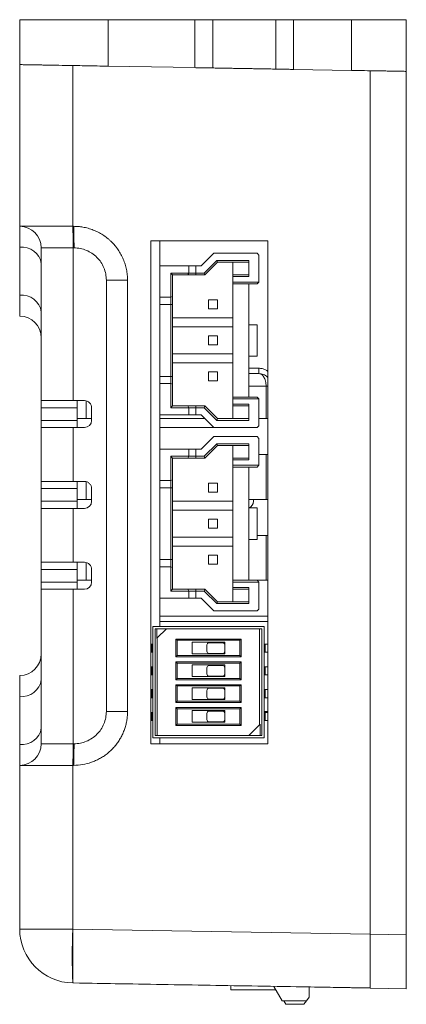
# Model space of a CAD drawing. Header units: millimetres. Extents: x 0 to 594, y 0 to 420.
# Tile 13 of 16: x 325 to 347, y 201 to 256. Entities that reach past the tile are written whole.
import ezdxf

# ---------------------------------------------------------------- set-up
doc = ezdxf.new("R2010")
doc.units = ezdxf.units.MM

msp = doc.modelspace()

# ---------------------------------------------------------------- linework, layer by layer
at = {"color": 7, "linetype": 'Continuous', "lineweight": 15}
for p, q in [((325.0758, 253.4414), (325.0758, 255.9414)), ((329.9885, 253.3557), (329.9885, 255.9414)), ((334.8083, 255.9414), (329.9885, 255.9414)), ((334.8083, 255.9414), (334.8083, 253.2715)), ((335.8258, 255.9414), (335.8258, 253.2538)), ((339.3258, 255.9414), (339.3258, 253.1927)), ((340.3083, 253.1755), (340.3083, 255.9414)), ((343.5234, 255.9414), (340.3083, 255.9414)), ((343.5234, 255.9414), (343.5234, 253.1194)), ((346.5758, 255.9414), (346.5758, 253.0661)), ((325.0758, 244.4414), (325.0758, 253.4414)), ((328.0234, 244.4414), (328.0234, 253.39)), ((329.9885, 253.3557), (334.8083, 253.2715)), ((340.3083, 253.1755), (343.5234, 253.1194)), ((344.5758, 205.0409), (344.5758, 253.101)), ((346.5758, 253.0661), (346.5758, 205.006)), ((346.5792, 252.9414), (346.5758, 252.9414)), ((346.5792, 252.9414), (346.5792, 246.9414)), ((346.5758, 246.9414), (346.5792, 246.9414)), ((325.0758, 244.4414), (328.0234, 244.4414)), ((325.0758, 243.2825), (325.0758, 244.4414)), ((328.0234, 244.4414), (328.0758, 244.4414)), ((338.8758, 243.6414), (332.3758, 243.6414)), ((332.3758, 243.6414), (332.3758, 215.6414)), ((332.8758, 243.6414), (332.8758, 242.2414)), ((338.8758, 215.6414), (338.8758, 243.6414)), ((325.0758, 240.6003), (325.0758, 243.2825)), ((328.0444, 243.2414), (326.2758, 243.2414)), ((326.2758, 234.7414), (326.2758, 243.2414)), ((328.0967, 243.2414), (328.0444, 243.2414)), ((328.0444, 234.7414), (328.0444, 243.2414)), ((335.1687, 242.2414), (335.8687, 242.9414)), ((335.8687, 242.9414), (338.2758, 242.9414)), ((338.2758, 242.9414), (338.3758, 242.8414)), ((338.3758, 242.8414), (338.3758, 241.3414)), ((332.8758, 242.2414), (332.8758, 240.4914)), ((334.4758, 242.2414), (332.8758, 242.2414)), ((334.4758, 241.8414), (334.4758, 242.2414)), ((334.8758, 242.2414), (334.4758, 242.2414)), ((334.8758, 241.8414), (334.8758, 242.2414)), ((335.1687, 242.2414), (334.8758, 242.2414)), ((336.0344, 242.5414), (335.3344, 241.8414)), ((335.3758, 241.7414), (336.0758, 242.4414)), ((337.8258, 242.5414), (336.0344, 242.5414)), ((336.0758, 242.4414), (336.0344, 242.5414)), ((336.0758, 242.4414), (337.8258, 242.4414)), ((336.9258, 242.4414), (336.9258, 241.7414)), ((337.8258, 241.6414), (337.8258, 242.5414)), ((333.4758, 241.8414), (334.4758, 241.8414)), ((333.4758, 240.4914), (333.4758, 241.8414)), ((333.5758, 241.7414), (333.4758, 241.8414)), ((333.5758, 241.7414), (334.4344, 241.7414)), ((333.5758, 240.5328), (333.5758, 241.7414)), ((334.4758, 241.8414), (334.4344, 241.7414)), ((334.4344, 241.7414), (334.8758, 241.7414)), ((334.8758, 241.8414), (334.4758, 241.8414)), ((334.8758, 241.7414), (334.8758, 241.8414)), ((335.3344, 241.8414), (334.8758, 241.8414)), ((334.8758, 241.7414), (335.3758, 241.7414)), ((335.3344, 241.8414), (335.3758, 241.7414)), ((337.8258, 241.7414), (336.9258, 241.7414)), ((336.9258, 241.7414), (336.9258, 241.6414)), ((329.8967, 217.4414), (329.8967, 241.4414)), ((331.0756, 217.4414), (331.0756, 241.4414)), ((336.9258, 241.3414), (336.9258, 241.6414)), ((336.9258, 241.6414), (337.8258, 241.6414)), ((338.3758, 241.3414), (336.9258, 241.3414)), ((336.9258, 241.3414), (336.9258, 241.2414)), ((336.9258, 241.2414), (338.2758, 241.2414)), ((336.9258, 241.2414), (336.9258, 234.9414)), ((337.8258, 241.2414), (337.8258, 234.9414)), ((338.3758, 241.3414), (338.2758, 241.2414)), ((325.0758, 239.4414), (325.0758, 240.6003)), ((332.8758, 240.4914), (333.4758, 240.4914)), ((332.8758, 240.4914), (332.8758, 240.0914)), ((332.8758, 240.0914), (333.4758, 240.0914)), ((332.8758, 236.0914), (332.8758, 240.0914)), ((333.4758, 240.4914), (333.5758, 240.5328)), ((333.4758, 240.4914), (333.4758, 240.0914)), ((333.4758, 240.0914), (333.5758, 240.0914)), ((333.4758, 240.0914), (333.4758, 236.0914)), ((333.5758, 240.0914), (333.5758, 240.5328)), ((333.5758, 236.0914), (333.5758, 240.0914)), ((336.0758, 240.3414), (335.5758, 240.3414)), ((335.5758, 240.3414), (335.5758, 239.8414)), ((336.0758, 240.3414), (336.0758, 239.8414)), ((335.5758, 239.8414), (336.0758, 239.8414)), ((333.5758, 239.3414), (336.9258, 239.3414)), ((338.2758, 238.9664), (337.8258, 238.9664)), ((338.2758, 237.2164), (338.2758, 238.9664)), ((336.9258, 238.8414), (333.5758, 238.8414)), ((335.5758, 238.3414), (336.0758, 238.3414)), ((335.5758, 238.3414), (335.5758, 237.8414)), ((335.5758, 237.8414), (336.0758, 237.8414)), ((336.0758, 237.8414), (336.0758, 238.3414)), ((333.5758, 237.3414), (336.9258, 237.3414)), ((336.9258, 236.8414), (333.5758, 236.8414)), ((337.8258, 237.2164), (338.2758, 237.2164)), ((336.0758, 236.3414), (335.5758, 236.3414)), ((335.5758, 236.3414), (335.5758, 235.8414)), ((336.0758, 236.3414), (336.0758, 235.8414)), ((338.3758, 236.2414), (337.8258, 236.2414)), ((332.8758, 235.6914), (332.8758, 236.0914)), ((333.4758, 236.0914), (332.8758, 236.0914)), ((332.8758, 235.6914), (332.8758, 233.9414)), ((333.4758, 235.6914), (332.8758, 235.6914)), ((333.4758, 236.0914), (333.4758, 235.6914)), ((333.5758, 236.0914), (333.4758, 236.0914)), ((333.4758, 234.3414), (333.4758, 235.6914)), ((333.4758, 235.6914), (333.5758, 235.65)), ((333.5758, 235.65), (333.5758, 236.0914)), ((333.5758, 234.4414), (333.5758, 235.65)), ((335.5758, 235.8414), (336.0758, 235.8414)), ((338.781, 235.5414), (338.781, 233.7414)), ((338.8758, 235.5414), (338.781, 235.5414)), ((326.2758, 234.7414), (328.0444, 234.7414)), ((328.6758, 234.7414), (328.0444, 234.7414)), ((328.2758, 233.7414), (328.2758, 234.7414)), ((328.7671, 233.7414), (328.7671, 234.7309)), ((336.9258, 234.9414), (336.9258, 234.8414)), ((338.2758, 234.9414), (336.9258, 234.9414)), ((336.9258, 234.5414), (336.9258, 234.8414)), ((336.9258, 234.8414), (338.3758, 234.8414)), ((338.3758, 234.8414), (338.2758, 234.9414)), ((338.3758, 234.8414), (338.3758, 233.3414)), ((328.2758, 234.3414), (326.2758, 234.3414)), ((326.2758, 234.3414), (326.2758, 233.6414)), ((329.0758, 234.3414), (329.0758, 233.6414)), ((333.4758, 234.3414), (333.5758, 234.4414)), ((334.4758, 234.3414), (333.4758, 234.3414)), ((334.4344, 234.4414), (333.5758, 234.4414)), ((334.4344, 234.4414), (334.4758, 234.3414)), ((334.8758, 234.4414), (334.4344, 234.4414)), ((334.4758, 233.9414), (334.4758, 234.3414)), ((334.8758, 234.3414), (334.4758, 234.3414)), ((334.8758, 234.4414), (334.8758, 234.3414)), ((335.3758, 234.4414), (334.8758, 234.4414)), ((334.8758, 233.9414), (334.8758, 234.3414)), ((334.8758, 234.3414), (335.3344, 234.3414)), ((335.3344, 234.3414), (335.3758, 234.4414)), ((335.3344, 234.3414), (336.0344, 233.6414)), ((336.0758, 233.7414), (335.3758, 234.4414)), ((337.8258, 234.5414), (336.9258, 234.5414)), ((336.9258, 234.5414), (336.9258, 234.4414)), ((336.9258, 234.4414), (337.8258, 234.4414)), ((336.9258, 234.4414), (336.9258, 233.7414)), ((337.8258, 233.6414), (337.8258, 234.5414)), ((326.2758, 233.6414), (328.2758, 233.6414)), ((328.7671, 233.7414), (328.2758, 233.7414)), ((328.2758, 233.2414), (328.2758, 233.7414)), ((329.0758, 233.7414), (328.7671, 233.7414)), ((332.8758, 233.9414), (334.4758, 233.9414)), ((332.8758, 233.9414), (332.8758, 232.0414)), ((335.3687, 233.7414), (332.8758, 233.7414)), ((334.8758, 233.9414), (334.4758, 233.9414)), ((335.1687, 233.9414), (334.8758, 233.9414)), ((335.1687, 233.9414), (335.8687, 233.2414)), ((336.0758, 233.7414), (336.0344, 233.6414)), ((336.0344, 233.6414), (337.8258, 233.6414)), ((337.8258, 233.7414), (336.0758, 233.7414)), ((338.781, 233.7414), (338.3758, 233.7414)), ((338.781, 233.7414), (338.8758, 233.7414)), ((326.2758, 230.2414), (326.2758, 233.2414)), ((328.0444, 230.2414), (328.0444, 233.2414)), ((328.0444, 233.2414), (328.6758, 233.2414)), ((332.8758, 233.2414), (335.8687, 233.2414)), ((338.2758, 233.2414), (335.8687, 233.2414)), ((338.3758, 233.3414), (338.2758, 233.2414)), ((335.1687, 232.0414), (335.8687, 232.7414)), ((335.8687, 232.7414), (338.2758, 232.7414)), ((338.2758, 232.7414), (338.3758, 232.6414)), ((338.3758, 232.6414), (338.3758, 231.1414)), ((332.8758, 232.0414), (332.8758, 230.2914)), ((334.4758, 232.0414), (332.8758, 232.0414)), ((334.4758, 231.6414), (334.4758, 232.0414)), ((334.8758, 232.0414), (334.4758, 232.0414)), ((334.8758, 231.6414), (334.8758, 232.0414)), ((335.1687, 232.0414), (334.8758, 232.0414)), ((336.0344, 232.3414), (335.3344, 231.6414)), ((335.3758, 231.5414), (336.0758, 232.2414)), ((337.8258, 232.3414), (336.0344, 232.3414)), ((336.0758, 232.2414), (336.0344, 232.3414)), ((336.0758, 232.2414), (337.8258, 232.2414)), ((336.9258, 232.2414), (336.9258, 231.5414)), ((337.8258, 231.4414), (337.8258, 232.3414)), ((333.4758, 231.6414), (334.4758, 231.6414)), ((333.4758, 230.2914), (333.4758, 231.6414)), ((333.5758, 231.5414), (333.4758, 231.6414)), ((333.5758, 231.5414), (334.4344, 231.5414)), ((333.5758, 230.3328), (333.5758, 231.5414)), ((334.4758, 231.6414), (334.4344, 231.5414)), ((334.4344, 231.5414), (334.8758, 231.5414)), ((334.8758, 231.6414), (334.4758, 231.6414)), ((334.8758, 231.5414), (334.8758, 231.6414)), ((335.3344, 231.6414), (334.8758, 231.6414)), ((334.8758, 231.5414), (335.3758, 231.5414)), ((335.3344, 231.6414), (335.3758, 231.5414)), ((337.8258, 231.5414), (336.9258, 231.5414)), ((336.9258, 231.5414), (336.9258, 231.4414)), ((336.9258, 231.1414), (336.9258, 231.4414)), ((336.9258, 231.4414), (337.8258, 231.4414)), ((338.781, 231.7414), (338.3758, 231.7414)), ((338.781, 231.7414), (338.781, 229.2414)), ((338.8758, 231.7414), (338.781, 231.7414)), ((338.3758, 231.1414), (336.9258, 231.1414)), ((336.9258, 231.1414), (336.9258, 231.0414)), ((336.9258, 231.0414), (338.2758, 231.0414)), ((336.9258, 231.0414), (336.9258, 224.7414)), ((337.8258, 231.0414), (337.8258, 224.7414)), ((338.3758, 231.1414), (338.2758, 231.0414)), ((328.6758, 230.2414), (328.0444, 230.2414)), ((328.2758, 229.2414), (328.2758, 230.2414)), ((328.7671, 229.2414), (328.7671, 230.2309)), ((332.8758, 230.2914), (333.4758, 230.2914)), ((332.8758, 230.2914), (332.8758, 229.8914)), ((333.4758, 230.2914), (333.5758, 230.3328)), ((333.4758, 230.2914), (333.4758, 229.8914)), ((333.5758, 229.8914), (333.5758, 230.3328)), ((328.2758, 229.8414), (326.2758, 229.8414)), ((326.2758, 229.8414), (326.2758, 229.1414)), ((329.0758, 229.8414), (329.0758, 229.1414)), ((332.8758, 229.8914), (333.4758, 229.8914)), ((332.8758, 225.8914), (332.8758, 229.8914)), ((333.4758, 229.8914), (333.5758, 229.8914)), ((333.4758, 229.8914), (333.4758, 225.8914)), ((333.5758, 225.8914), (333.5758, 229.8914)), ((336.0758, 230.1414), (335.5758, 230.1414)), ((335.5758, 230.1414), (335.5758, 229.6414)), ((335.5758, 229.6414), (336.0758, 229.6414)), ((336.0758, 230.1414), (336.0758, 229.6414)), ((326.2758, 229.1414), (328.2758, 229.1414)), ((328.2758, 229.2414), (328.2758, 228.7414)), ((329.0758, 229.2414), (328.7671, 229.2414)), ((333.5758, 229.1414), (336.9258, 229.1414)), ((338.781, 229.2414), (337.8258, 229.2414)), ((338.0758, 229.2414), (338.0758, 229.1414)), ((338.781, 229.2414), (338.8758, 229.2414)), ((326.2758, 225.7414), (326.2758, 228.7414)), ((328.0444, 225.7414), (328.0444, 228.7414)), ((328.0444, 228.7414), (328.6758, 228.7414)), ((336.9258, 228.6414), (333.5758, 228.6414)), ((338.2758, 228.7664), (337.8258, 228.7664)), ((338.2758, 227.0164), (338.2758, 228.7664)), ((335.5758, 228.1414), (336.0758, 228.1414)), ((335.5758, 228.1414), (335.5758, 227.6414)), ((336.0758, 227.6414), (336.0758, 228.1414)), ((335.5758, 227.6414), (336.0758, 227.6414)), ((333.5758, 227.1414), (336.9258, 227.1414)), ((337.8258, 227.0164), (338.2758, 227.0164)), ((338.2758, 227.2414), (338.781, 227.2414)), ((338.781, 227.2414), (338.781, 224.7414)), ((338.8758, 227.2414), (338.781, 227.2414)), ((336.9258, 226.6414), (333.5758, 226.6414)), ((332.8758, 225.4914), (332.8758, 225.8914)), ((333.4758, 225.8914), (332.8758, 225.8914)), ((333.4758, 225.8914), (333.4758, 225.4914)), ((333.5758, 225.8914), (333.4758, 225.8914)), ((333.5758, 225.45), (333.5758, 225.8914)), ((336.0758, 226.1414), (335.5758, 226.1414)), ((335.5758, 226.1414), (335.5758, 225.6414)), ((336.0758, 226.1414), (336.0758, 225.6414)), ((328.2758, 225.3414), (326.2758, 225.3414)), ((326.2758, 225.3414), (326.2758, 224.6414)), ((328.6758, 225.7414), (328.0444, 225.7414)), ((328.2758, 224.7414), (328.2758, 225.7414)), ((328.7671, 224.7414), (328.7671, 225.7309)), ((329.0758, 225.3414), (329.0758, 224.6414)), ((332.8758, 225.4914), (332.8758, 223.7414)), ((333.4758, 225.4914), (332.8758, 225.4914)), ((333.4758, 224.1414), (333.4758, 225.4914)), ((333.4758, 225.4914), (333.5758, 225.45)), ((333.5758, 224.2414), (333.5758, 225.45)), ((335.5758, 225.6414), (336.0758, 225.6414)), ((328.7671, 224.7414), (328.2758, 224.7414)), ((328.2758, 224.2414), (328.2758, 224.7414)), ((329.0758, 224.7414), (328.7671, 224.7414)), ((336.9258, 224.7414), (336.9258, 224.6414)), ((338.2758, 224.7414), (336.9258, 224.7414)), ((338.3758, 224.6414), (338.2758, 224.7414)), ((338.781, 224.7414), (338.2758, 224.7414)), ((338.781, 224.7414), (338.8758, 224.7414)), ((326.2758, 224.6414), (328.2758, 224.6414)), ((326.2758, 224.2414), (326.2758, 224.6414)), ((326.2758, 215.6414), (326.2758, 224.2414)), ((328.0444, 224.2414), (326.2758, 224.2414)), ((328.0444, 215.6414), (328.0444, 224.2414)), ((328.6758, 224.2414), (328.0444, 224.2414)), ((333.4758, 224.1414), (333.5758, 224.2414)), ((334.4758, 224.1414), (333.4758, 224.1414)), ((334.4344, 224.2414), (333.5758, 224.2414)), ((334.4344, 224.2414), (334.4758, 224.1414)), ((334.8758, 224.2414), (334.4344, 224.2414)), ((334.4758, 223.7414), (334.4758, 224.1414)), ((334.8758, 224.1414), (334.4758, 224.1414)), ((334.8758, 224.2414), (334.8758, 224.1414)), ((335.3758, 224.2414), (334.8758, 224.2414)), ((334.8758, 223.7414), (334.8758, 224.1414)), ((334.8758, 224.1414), (335.3344, 224.1414)), ((335.3344, 224.1414), (335.3758, 224.2414)), ((335.3344, 224.1414), (336.0344, 223.4414)), ((336.0758, 223.5414), (335.3758, 224.2414)), ((336.9258, 224.3414), (336.9258, 224.6414)), ((336.9258, 224.6414), (338.3758, 224.6414)), ((337.8258, 224.3414), (336.9258, 224.3414)), ((336.9258, 224.3414), (336.9258, 224.2414)), ((336.9258, 224.2414), (337.8258, 224.2414)), ((336.9258, 224.2414), (336.9258, 223.5414)), ((337.8258, 223.4414), (337.8258, 224.3414)), ((338.3758, 224.6414), (338.3758, 223.1414)), ((332.8758, 223.7414), (334.4758, 223.7414)), ((332.8758, 223.7414), (332.8758, 222.1744)), ((334.8758, 223.7414), (334.4758, 223.7414)), ((335.1687, 223.7414), (334.8758, 223.7414)), ((335.1687, 223.7414), (335.8687, 223.0414)), ((338.2758, 223.0414), (335.8687, 223.0414)), ((336.0758, 223.5414), (336.0344, 223.4414)), ((336.0344, 223.4414), (337.8258, 223.4414)), ((337.8258, 223.5414), (336.0758, 223.5414)), ((338.3758, 223.1414), (338.2758, 223.0414)), ((338.8758, 222.7414), (332.8758, 222.7414)), ((346.5792, 222.9414), (346.5758, 222.9414)), ((346.5792, 222.9414), (346.5792, 216.9414)), ((338.6758, 222.1744), (332.4758, 222.1744)), ((332.4758, 215.9644), (332.4758, 222.1744)), ((332.604, 216.0974), (332.604, 222.0414)), ((332.6956, 222.0414), (332.604, 222.0414)), ((332.6956, 222.0414), (332.6956, 221.4943)), ((333.2428, 222.0414), (332.6956, 222.0414)), ((333.2428, 222.0414), (332.7306, 221.5293)), ((338.8758, 222.4414), (332.8758, 222.4414)), ((338.4209, 222.0414), (333.2428, 222.0414)), ((338.4209, 216.6945), (338.4209, 222.0414)), ((338.5476, 222.0414), (338.4209, 222.0414)), ((338.5476, 222.0414), (338.5476, 216.0974)), ((338.6758, 222.1744), (338.6758, 215.9644)), ((332.6956, 221.4943), (332.7306, 221.5293)), ((332.7306, 221.5293), (332.7306, 216.0974)), ((333.7544, 221.4708), (337.3972, 221.4708)), ((333.7544, 220.478), (333.7544, 221.4708)), ((333.8258, 221.3994), (333.7544, 221.4708)), ((337.3258, 221.3994), (333.8258, 221.3994)), ((333.8258, 221.3994), (333.8258, 220.5494)), ((337.3258, 221.3994), (337.3972, 221.4708)), ((337.3258, 220.5494), (337.3258, 221.3994)), ((337.3972, 221.4708), (337.3972, 220.478)), ((332.4258, 221.1932), (332.3758, 221.1932)), ((332.4258, 221.1932), (332.4258, 220.7432)), ((332.4758, 221.1932), (332.4258, 221.1932)), ((334.6658, 220.6494), (334.6658, 221.2994)), ((334.6658, 221.2994), (336.4858, 221.2994)), ((335.4858, 221.1412), (335.4858, 220.7952)), ((336.3588, 221.2682), (335.6128, 221.2682)), ((336.4858, 221.2994), (336.4858, 221.1412)), ((336.4858, 221.1412), (336.4858, 220.7952)), ((338.7258, 221.1932), (338.6758, 221.1932)), ((338.7258, 220.7432), (338.7258, 221.1932)), ((338.8758, 221.1932), (338.7258, 221.1932)), ((332.3758, 220.7432), (332.4258, 220.7432)), ((332.4258, 220.7432), (332.4758, 220.7432)), ((333.7544, 220.478), (333.8258, 220.5494)), ((337.3972, 220.478), (333.7544, 220.478)), ((333.8258, 220.5494), (337.3258, 220.5494)), ((336.4858, 220.6494), (334.6658, 220.6494)), ((335.6128, 220.6682), (336.3588, 220.6682)), ((336.4858, 220.7952), (336.4858, 220.6494)), ((337.3258, 220.5494), (337.3972, 220.478)), ((338.6758, 220.7432), (338.7258, 220.7432)), ((338.7258, 220.7432), (338.8758, 220.7432)), ((332.4258, 219.9232), (332.3758, 219.9232)), ((332.4258, 219.9232), (332.4258, 219.4732)), ((332.4758, 219.9232), (332.4258, 219.9232)), ((333.7544, 220.2008), (337.3972, 220.2008)), ((333.7544, 219.208), (333.7544, 220.2008)), ((333.8258, 220.1294), (333.7544, 220.2008)), ((337.3258, 220.1294), (333.8258, 220.1294)), ((333.8258, 220.1294), (333.8258, 219.2794)), ((334.6658, 219.3794), (334.6658, 220.0294)), ((334.6658, 220.0294), (336.4858, 220.0294)), ((335.4858, 219.8712), (335.4858, 219.5252)), ((336.3588, 219.9982), (335.6128, 219.9982)), ((336.4858, 220.0294), (336.4858, 219.8712)), ((336.4858, 219.8712), (336.4858, 219.5252)), ((337.3258, 220.1294), (337.3972, 220.2008)), ((337.3258, 219.2794), (337.3258, 220.1294)), ((337.3972, 220.2008), (337.3972, 219.208)), ((338.7258, 219.9232), (338.6758, 219.9232)), ((338.7258, 219.4732), (338.7258, 219.9232)), ((338.8758, 219.9232), (338.7258, 219.9232)), ((325.0758, 218.2825), (325.0758, 219.4414)), ((332.3758, 219.4732), (332.4258, 219.4732)), ((332.4258, 219.4732), (332.4758, 219.4732)), ((333.7544, 219.208), (333.8258, 219.2794)), ((337.3972, 219.208), (333.7544, 219.208)), ((333.8258, 219.2794), (337.3258, 219.2794)), ((336.4858, 219.3794), (334.6658, 219.3794)), ((335.6128, 219.3982), (336.3588, 219.3982)), ((336.4858, 219.5252), (336.4858, 219.3794)), ((337.3258, 219.2794), (337.3972, 219.208)), ((338.6758, 219.4732), (338.7258, 219.4732)), ((338.7258, 219.4732), (338.8758, 219.4732)), ((332.4258, 218.6532), (332.3758, 218.6532)), ((332.4258, 218.6532), (332.4258, 218.2032)), ((332.4758, 218.6532), (332.4258, 218.6532)), ((333.7544, 218.9308), (337.3972, 218.9308)), ((333.7544, 217.938), (333.7544, 218.9308)), ((333.8258, 218.8594), (333.7544, 218.9308)), ((337.3258, 218.8594), (333.8258, 218.8594)), ((333.8258, 218.8594), (333.8258, 218.0094)), ((334.6658, 218.1094), (334.6658, 218.7594)), ((334.6658, 218.7594), (336.4858, 218.7594)), ((336.3588, 218.7282), (335.6128, 218.7282)), ((336.4858, 218.7594), (336.4858, 218.6012)), ((337.3258, 218.8594), (337.3972, 218.9308)), ((337.3258, 218.0094), (337.3258, 218.8594)), ((337.3972, 218.9308), (337.3972, 217.938)), ((338.7258, 218.6532), (338.6758, 218.6532)), ((338.7258, 218.2032), (338.7258, 218.6532)), ((338.8758, 218.6532), (338.7258, 218.6532)), ((325.0758, 215.6003), (325.0758, 218.2825)), ((332.3758, 218.2032), (332.4258, 218.2032)), ((332.4258, 218.2032), (332.4758, 218.2032)), ((336.4858, 218.1094), (334.6658, 218.1094)), ((335.4858, 218.6012), (335.4858, 218.2552)), ((335.6128, 218.1282), (336.3588, 218.1282)), ((336.4858, 218.6012), (336.4858, 218.2552)), ((336.4858, 218.2552), (336.4858, 218.1094)), ((338.6758, 218.2032), (338.7258, 218.2032)), ((338.7258, 218.2032), (338.8758, 218.2032)), ((333.7544, 217.938), (333.8258, 218.0094)), ((337.3972, 217.938), (333.7544, 217.938)), ((333.7544, 217.6608), (337.3972, 217.6608)), ((333.7544, 216.668), (333.7544, 217.6608)), ((333.8258, 217.5894), (333.7544, 217.6608)), ((333.8258, 218.0094), (337.3258, 218.0094)), ((337.3258, 217.5894), (333.8258, 217.5894)), ((333.8258, 217.5894), (333.8258, 216.7394)), ((337.3258, 218.0094), (337.3972, 217.938)), ((337.3258, 217.5894), (337.3972, 217.6608)), ((337.3258, 216.7394), (337.3258, 217.5894)), ((337.3972, 217.6608), (337.3972, 216.668)), ((332.4258, 217.3832), (332.3758, 217.3832)), ((332.4258, 217.3832), (332.4258, 216.9332)), ((332.4758, 217.3832), (332.4258, 217.3832)), ((334.6658, 216.8394), (334.6658, 217.4894)), ((334.6658, 217.4894), (336.4858, 217.4894)), ((335.4858, 217.3312), (335.4858, 216.9852)), ((336.3588, 217.4582), (335.6128, 217.4582)), ((336.4858, 217.4894), (336.4858, 217.3312)), ((336.4858, 217.3312), (336.4858, 216.9852)), ((338.6758, 217.4414), (338.8758, 217.4414)), ((338.7258, 217.3832), (338.6758, 217.3832)), ((338.7258, 216.9332), (338.7258, 217.3832)), ((338.8758, 217.3832), (338.7258, 217.3832)), ((332.3758, 216.9332), (332.4258, 216.9332)), ((332.4258, 216.9332), (332.4758, 216.9332)), ((333.7544, 216.668), (333.8258, 216.7394)), ((337.3972, 216.668), (333.7544, 216.668)), ((333.8258, 216.7394), (337.3258, 216.7394)), ((336.4858, 216.8394), (334.6658, 216.8394)), ((335.6128, 216.8582), (336.3588, 216.8582)), ((336.4858, 216.9852), (336.4858, 216.8394)), ((337.3258, 216.7394), (337.3972, 216.668)), ((337.8238, 216.0974), (338.4209, 216.6945)), ((338.4559, 216.7295), (338.4209, 216.6945)), ((338.4559, 216.0974), (338.4559, 216.7295)), ((338.6758, 216.9332), (338.7258, 216.9332)), ((338.7258, 216.9332), (338.8758, 216.9332)), ((346.5758, 216.9414), (346.5792, 216.9414)), ((338.6758, 215.9644), (332.4758, 215.9644)), ((332.7306, 216.0974), (332.604, 216.0974)), ((332.7306, 216.0974), (337.8238, 216.0974)), ((332.8758, 215.9644), (332.8758, 215.6414)), ((337.8238, 216.0974), (338.4559, 216.0974)), ((338.4559, 216.0974), (338.5476, 216.0974)), ((325.0758, 214.4414), (325.0758, 215.6003)), ((326.2758, 215.6414), (328.0444, 215.6414)), ((328.0967, 215.6414), (328.0444, 215.6414)), ((332.3758, 215.6414), (338.8758, 215.6414)), ((328.0234, 214.4414), (325.0758, 214.4414)), ((325.0758, 214.4414), (325.0758, 205.3299)), ((328.0234, 205.3299), (328.0234, 214.4414)), ((328.0758, 214.4414), (328.0234, 214.4414)), ((325.0758, 205.3299), (328.0234, 205.3299)), ((344.5758, 205.0409), (328.0234, 205.3299)), ((346.5758, 205.006), (344.5758, 205.0409)), ((346.5758, 205.006), (346.5758, 202.0065)), ((328.0234, 202.3303), (328.0758, 202.3294)), ((328.0758, 202.3294), (344.5758, 202.0414)), ((336.8258, 201.9414), (336.8258, 202.1767)), ((339.3284, 201.9414), (336.8258, 201.9414)), ((339.6758, 201.3414), (339.2164, 202.135)), ((341.1758, 202.1008), (341.1758, 201.5414)), ((344.5758, 202.0543), (344.5758, 202.0414)), ((346.5758, 202.0065), (344.5758, 202.0414)), ((341.0258, 201.3414), (339.6758, 201.3414)), ((339.8858, 201.1414), (339.77, 201.3414)), ((340.8758, 201.1414), (339.8858, 201.1414)), ((341.0258, 201.3414), (340.8758, 201.1414)), ((341.1758, 201.5414), (341.0258, 201.3414))]:
    msp.add_line(p, q, dxfattribs=at)
at = {"color": 8, "linetype": 'Continuous', "lineweight": 15}
for p, q in [((337.8258, 236.5414), (338.3705, 236.5414)), ((337.8258, 235.5414), (338.781, 235.5414))]:
    msp.add_line(p, q, dxfattribs=at)
at = {"color": 7, "linetype": 'Continuous', "lineweight": 15}
for centre, radius, start, end in [((325.0758, 243.2414), 1.2, 0, 90), ((310.8338, 243.5412), 17.2131, 359.00201, 2.99775), ((325.1987, 242.2006), 1.0889, 8.45216, 96.48331), ((325.1987, 239.5184), 1.0889, 8.45218, 96.48326), ((325.0758, 238.2414), 1.2, 0, 90), ((328.6758, 233.6414), 0.4, 270, 0), ((328.6758, 229.1414), 0.4, 270, 0), ((337.6758, 229.1414), 0.4, 292.02431, 0), ((328.6758, 224.6414), 0.4, 270, 0), ((335.6128, 221.1412), 0.127, 90, 180), ((336.3588, 221.1412), 0.127, 0, 90), ((325.0758, 220.6414), 1.2, 270, 360), ((335.6128, 220.7952), 0.127, 180, 270), ((336.3588, 220.7952), 0.127, 270, 0), ((335.6128, 219.8712), 0.127, 90, 180), ((336.3588, 219.8712), 0.127, 0, 90), ((325.1987, 219.3644), 1.0889, 263.5168, 351.54779), ((335.6128, 219.5252), 0.127, 180, 270), ((336.3588, 219.5252), 0.127, 270, 0), ((335.6128, 218.6012), 0.127, 90, 180), ((336.3588, 218.6012), 0.127, 0, 90), ((335.6128, 218.2552), 0.127, 180, 270), ((336.3588, 218.2552), 0.127, 270, 0), ((335.6128, 217.3312), 0.127, 90, 180), ((336.3588, 217.3312), 0.127, 0, 90), ((325.1987, 216.6822), 1.0889, 263.5168, 351.54779), ((335.6128, 216.9852), 0.127, 180, 270), ((336.3588, 216.9852), 0.127, 270, 0), ((325.0758, 215.6414), 1.2, 270, 0), ((310.8338, 215.3416), 17.2131, 357.00225, 0.99799), ((328.0758, 205.3299), 3, 180, 269), ((370.9976, 203.8301), 43.0004, 178.00123, 181.99877)]:
    msp.add_arc(centre, radius, start, end, dxfattribs=at)
for points, knots in [([(329.9885, 255.9414), (329.6653, 255.9414), (329.0188, 255.9414), (328.0897, 255.9414), (327.2349, 255.9414), (326.4872, 255.9414), (325.8734, 255.9414), (325.4212, 255.9414), (325.1304, 255.9414), (325.094, 255.9414), (325.0758, 255.9414)], [0, 0, 0, 0, 0.1250002, 0.2500001, 0.3749998, 0.4999999, 0.6250002, 0.7499998, 0.8750002, 1, 1, 1, 1]), ([(335.8258, 255.9414), (335.8104, 255.9414), (335.7797, 255.9414), (335.5435, 255.9414), (335.2066, 255.9414), (334.9411, 255.9414), (334.8083, 255.9414)], [0, 0, 0, 0, 0.2499999, 0.4999995, 0.7499993, 1, 1, 1, 1]), ([(339.3258, 255.9414), (339.2995, 255.9414), (339.2469, 255.9414), (338.8422, 255.9414), (338.2637, 255.9414), (337.5758, 255.9414), (336.8878, 255.9414), (336.3094, 255.9414), (335.9047, 255.9414), (335.8521, 255.9414), (335.8258, 255.9414)], [0, 0, 0, 0, 0.1249999, 0.2500002, 0.3750003, 0.5000002, 0.6250002, 0.7500003, 0.8749999, 1, 1, 1, 1]), ([(340.3083, 255.9414), (340.179, 255.9414), (339.9204, 255.9414), (339.5962, 255.9414), (339.3699, 255.9414), (339.3405, 255.9414), (339.3258, 255.9414)], [0, 0, 0, 0, 0.250003, 0.5000012, 0.750002, 1, 1, 1, 1]), ([(346.5758, 255.9414), (346.5644, 255.9414), (346.5415, 255.9414), (346.3592, 255.9414), (346.076, 255.9414), (345.6923, 255.9414), (345.226, 255.9414), (344.6948, 255.9414), (344.1195, 255.9414), (343.7221, 255.9414), (343.5234, 255.9414)], [0, 0, 0, 0, 0.1250001, 0.25, 0.375, 0.4999997, 0.6249989, 0.7499992, 0.8750002, 1, 1, 1, 1]), ([(325.0758, 253.4414), (325.0925, 253.4411), (325.1263, 253.4405), (325.3483, 253.4365), (325.5826, 253.4325), (325.7705, 253.4292), (325.9874, 253.4255), (326.2331, 253.4212), (326.5821, 253.4151), (327.0984, 253.4059), (327.7106, 253.3951), (328.3034, 253.3848), (328.8192, 253.3759), (329.3866, 253.3661), (329.7838, 253.3592), (329.9885, 253.3557)], [0, 0, 0, 0, 0.1199006, 0.2431343, 0.2934281, 0.3442576, 0.3956225, 0.4475236, 0.4999597, 0.5964154, 0.7118485, 0.7767556, 0.8464182, 0.920833, 1, 1, 1, 1]), ([(334.8083, 253.2715), (334.8909, 253.2701), (335.0514, 253.2674), (335.2724, 253.2638), (335.4582, 253.2607), (335.6449, 253.2575), (335.7955, 253.2546), (335.8162, 253.254), (335.8258, 253.2538)], [0, 0, 0, 0, 0.1559156, 0.3030636, 0.4414443, 0.5710502, 0.8029172, 1, 1, 1, 1]), ([(335.8258, 253.2538), (335.8497, 253.2533), (335.8863, 253.2527), (336.1059, 253.2488), (336.375, 253.2442), (336.7362, 253.2377), (337.168, 253.2303), (337.5758, 253.2232), (337.9836, 253.2162), (338.4154, 253.2087), (338.7766, 253.2022), (339.0457, 253.1976), (339.2653, 253.1938), (339.3018, 253.1931), (339.3258, 253.1927)], [0, 0, 0, 0, 0.121257, 0.1847268, 0.2499063, 0.3548458, 0.4224488, 0.4999997, 0.5775561, 0.6451595, 0.7500933, 0.8152769, 0.8787478, 1, 1, 1, 1]), ([(339.9758, 253.1813), (339.9655, 253.1815), (339.8925, 253.1828), (339.7634, 253.185), (339.6075, 253.1878), (339.4811, 253.19), (339.3592, 253.1921), (339.3389, 253.1924), (339.3258, 253.1927)], [0, 0, 0, 0, 0.0272894, 0.194044, 0.3603439, 0.5270858, 0.6933773, 1, 1, 1, 1]), ([(339.9758, 253.1811), (340.0076, 253.1806), (340.1149, 253.1788), (340.2285, 253.1769), (340.3083, 253.1755)], [0, 0, 0, 0, 0.2970108, 1, 1, 1, 1]), ([(343.5234, 253.1194), (343.7721, 253.1151), (344.2364, 253.1071), (344.7668, 253.0979), (345.1165, 253.0918), (345.3338, 253.0879), (345.5188, 253.0846), (345.7808, 253.08), (346.088, 253.0747), (346.3699, 253.0698), (346.544, 253.0667), (346.5653, 253.0663), (346.5758, 253.0661)], [0, 0, 0, 0, 0.1562827, 0.2917157, 0.3516684, 0.40638, 0.4558486, 0.5000742, 0.6302989, 0.7570273, 0.8802611, 1, 1, 1, 1]), ([(331.0758, 241.4414), (331.073, 241.5413), (331.0689, 241.6912), (331.0433, 241.8894), (331.0174, 242.0369), (330.984, 242.1828), (330.9299, 242.3751), (330.8613, 242.5631), (330.7791, 242.7451), (330.7107, 242.8783), (330.6107, 243.0512), (330.4979, 243.2165), (330.3421, 243.4115), (330.2058, 243.5581), (330.0593, 243.6938), (329.9061, 243.822), (329.7436, 243.9386), (329.5303, 244.0685), (329.3522, 244.1595), (329.168, 244.2368), (328.9803, 244.3049), (328.7876, 244.3587), (328.5563, 244.4051), (328.3783, 244.4281), (328.2059, 244.4398), (328.1192, 244.4409), (328.0758, 244.4414)], [0, 0, 0, 0, 0.0636, 0.09537028, 0.12714036, 0.1589106, 0.19068063, 0.25428076, 0.28605108, 0.31782104, 0.34959172, 0.4131911, 0.44496148, 0.5085614, 0.54033175, 0.57210197, 0.63570218, 0.66747151, 0.73107231, 0.7628424, 0.79461149, 0.8582119, 0.88998172, 0.94477903, 0.97236323, 1, 1, 1, 1]), ([(328.0758, 244.4414), (328.0785, 244.4234), (328.084, 244.3873), (328.0909, 244.1098), (328.0958, 243.7131), (328.0964, 243.3986), (328.0967, 243.2414)], [0, 0, 0, 0, 0.24999962, 0.50000025, 0.74999988, 1, 1, 1, 1]), ([(328.0967, 243.2414), (328.2146, 243.2348), (328.4503, 243.2217), (328.7898, 243.114), (329.1035, 242.9485), (329.3773, 242.7223), (329.6037, 242.4484), (329.7692, 242.1348), (329.8771, 241.7951), (329.8902, 241.5594), (329.8967, 241.4414)], [0, 0, 0, 0, 0.125061, 0.2500195, 0.3749193, 0.5000035, 0.6249108, 0.750009, 0.8748626, 1, 1, 1, 1]), ([(329.8967, 241.4414), (330.0528, 241.4414), (330.3648, 241.4414), (330.7552, 241.4414), (331.0263, 241.4414), (331.0593, 241.4414), (331.0757, 241.4414)], [0, 0, 0, 0, 0.2499973, 0.4999976, 0.75, 1, 1, 1, 1]), ([(338.3705, 236.5414), (338.3706, 236.5021), (338.3708, 236.4235), (338.372, 236.3243), (338.3737, 236.2549), (338.3751, 236.2459), (338.3758, 236.2414)], [0, 0, 0, 0, 0.25000033, 0.50000002, 0.75000018, 1, 1, 1, 1]), ([(338.3705, 236.5414), (338.4343, 236.5366), (338.5634, 236.527), (338.7414, 236.4745), (338.8346, 236.4021), (338.8758, 236.3702)], [0, 0, 0, 0, 0.3531053, 0.7144714, 1, 1, 1, 1]), ([(338.781, 235.5414), (338.7789, 235.5886), (338.7745, 235.6888), (338.7448, 235.8292), (338.705, 235.9547), (338.6362, 236.0916), (338.5246, 236.2142), (338.4254, 236.2324), (338.3758, 236.2414)], [0, 0, 0, 0, 0.1200349, 0.2548886, 0.3793706, 0.5003084, 0.7503057, 1, 1, 1, 1]), ([(338.3758, 236.2414), (338.4609, 236.2316), (338.6312, 236.212), (338.8019, 236.1152), (338.8685, 236.0359), (338.8758, 236.0273)], [0, 0, 0, 0, 0.47118449, 0.94227919, 1, 1, 1, 1]), ([(326.2758, 234.3414), (326.2758, 234.3938), (326.2758, 234.4986), (326.2758, 234.6309), (326.2758, 234.7234), (326.2758, 234.7354), (326.2758, 234.7414)], [0, 0, 0, 0, 0.2499995, 0.5, 0.749999, 1, 1, 1, 1]), ([(328.6758, 234.7414), (328.7261, 234.736), (328.8043, 234.7277), (328.8976, 234.6776), (328.9797, 234.6103), (329.058, 234.4988), (329.0698, 234.394), (329.0758, 234.3414)], [0, 0, 0, 0, 0.2397575, 0.3730538, 0.5006585, 0.7490715, 1, 1, 1, 1]), ([(326.2758, 233.2414), (326.2758, 233.2474), (326.2758, 233.2594), (326.2758, 233.3519), (326.2758, 233.4842), (326.2758, 233.589), (326.2758, 233.6414)], [0, 0, 0, 0, 0.250001, 0.5, 0.7500006, 1, 1, 1, 1]), ([(328.0444, 233.2414), (327.8116, 233.2414), (327.3461, 233.2414), (326.7626, 233.2414), (326.3551, 233.2414), (326.3022, 233.2414), (326.2758, 233.2414)], [0, 0, 0, 0, 0.2500008, 0.5000013, 0.7500001, 1, 1, 1, 1]), ([(326.2758, 230.2414), (326.3022, 230.2414), (326.3551, 230.2414), (326.7626, 230.2414), (327.3461, 230.2414), (327.8116, 230.2414), (328.0444, 230.2414)], [0, 0, 0, 0, 0.2499999, 0.4999987, 0.7499992, 1, 1, 1, 1]), ([(326.2758, 229.8414), (326.2758, 229.8938), (326.2758, 229.9986), (326.2758, 230.1309), (326.2758, 230.2234), (326.2758, 230.2354), (326.2758, 230.2414)], [0, 0, 0, 0, 0.2499991, 0.5000001, 0.749999, 1, 1, 1, 1]), ([(328.6758, 230.2414), (328.7261, 230.236), (328.8043, 230.2277), (328.8976, 230.1776), (328.9797, 230.1103), (329.058, 229.9988), (329.0698, 229.894), (329.0758, 229.8414)], [0, 0, 0, 0, 0.2397575, 0.3730538, 0.5006584, 0.7490713, 1, 1, 1, 1]), ([(326.2758, 228.7414), (326.2758, 228.7474), (326.2758, 228.7594), (326.2758, 228.8519), (326.2758, 228.9842), (326.2758, 229.089), (326.2758, 229.1414)], [0, 0, 0, 0, 0.250001, 0.4999999, 0.7500009, 1, 1, 1, 1]), ([(328.7671, 229.2414), (328.7024, 229.2414), (328.5731, 229.2414), (328.411, 229.2414), (328.2978, 229.2414), (328.2831, 229.2414), (328.2758, 229.2414)], [0, 0, 0, 0, 0.2500029, 0.4999984, 0.7499998, 1, 1, 1, 1]), ([(328.0444, 228.7414), (327.8116, 228.7414), (327.3461, 228.7414), (326.7626, 228.7414), (326.3551, 228.7414), (326.3022, 228.7414), (326.2758, 228.7414)], [0, 0, 0, 0, 0.2500008, 0.5000013, 0.7500001, 1, 1, 1, 1]), ([(326.2758, 225.7414), (326.3022, 225.7414), (326.3551, 225.7414), (326.7626, 225.7414), (327.3461, 225.7414), (327.8116, 225.7414), (328.0444, 225.7414)], [0, 0, 0, 0, 0.2499999, 0.4999987, 0.7499992, 1, 1, 1, 1]), ([(326.2758, 225.3414), (326.2758, 225.3938), (326.2758, 225.4986), (326.2758, 225.6309), (326.2758, 225.7234), (326.2758, 225.7354), (326.2758, 225.7414)], [0, 0, 0, 0, 0.2499991, 0.50000001, 0.74999885, 1, 1, 1, 1]), ([(328.6758, 225.7414), (328.7261, 225.736), (328.8043, 225.7277), (328.8976, 225.6776), (328.9797, 225.6103), (329.058, 225.4988), (329.0698, 225.394), (329.0758, 225.3414)], [0, 0, 0, 0, 0.2397575, 0.3730535, 0.5006586, 0.7490714, 1, 1, 1, 1]), ([(328.0758, 214.4414), (328.2445, 214.4498), (328.5818, 214.4665), (328.9905, 214.576), (329.2627, 214.684), (329.45, 214.7724), (329.5953, 214.8524), (329.7702, 214.9633), (329.9381, 215.085), (330.0952, 215.2202), (330.2436, 215.3647), (330.3828, 215.5183), (330.5088, 215.683), (330.6243, 215.8549), (330.708, 215.9981), (330.8013, 216.183), (330.883, 216.3736), (330.9486, 216.5703), (331.0019, 216.7704), (331.0414, 216.9689), (331.0705, 217.2066), (331.074, 217.363), (331.0758, 217.4414)], [0, 0, 0, 0, 0.1073329, 0.2146673, 0.267428, 0.2937905, 0.3465514, 0.3729146, 0.4256755, 0.4784355, 0.5047995, 0.55756, 0.6103203, 0.6366835, 0.6894444, 0.7158076, 0.7685682, 0.8213285, 0.8476918, 0.9004526, 0.9500741, 1, 1, 1, 1]), ([(329.8967, 217.4414), (329.8902, 217.3235), (329.8771, 217.0878), (329.7693, 216.7483), (329.6038, 216.4346), (329.3775, 216.1608), (329.1036, 215.9343), (328.79, 215.7689), (328.4504, 215.661), (328.2147, 215.6479), (328.0967, 215.6414)], [0, 0, 0, 0, 0.1250487, 0.2499968, 0.3749019, 0.4999973, 0.6249047, 0.7500142, 0.8748631, 1, 1, 1, 1]), ([(331.0757, 217.4414), (331.0593, 217.4414), (331.0263, 217.4414), (330.7552, 217.4414), (330.3648, 217.4414), (330.0528, 217.4414), (329.8967, 217.4414)], [0, 0, 0, 0, 0.25, 0.5000024, 0.7500027, 1, 1, 1, 1]), ([(328.0967, 215.6414), (328.0964, 215.4842), (328.0958, 215.1697), (328.0909, 214.773), (328.084, 214.4955), (328.0785, 214.4594), (328.0758, 214.4414)], [0, 0, 0, 0, 0.25000013, 0.49999975, 0.75000045, 1, 1, 1, 1]), ([(328.0234, 205.3299), (328.0234, 205.1255), (328.0234, 204.722), (328.0233, 204.1495), (328.0234, 203.6374), (328.0235, 203.1963), (328.0234, 202.8308), (328.0233, 202.5527), (328.0234, 202.3662), (328.0234, 202.3424), (328.0234, 202.3303)], [0, 0, 0, 0, 0.1301251, 0.2568324, 0.380124, 0.5, 0.6198722, 0.7431617, 0.8698704, 1, 1, 1, 1]), ([(344.5758, 205.0409), (344.5758, 204.8365), (344.5757, 204.4331), (344.5757, 203.8606), (344.5757, 203.3484), (344.5758, 202.9074), (344.5757, 202.5419), (344.5757, 202.2637), (344.5757, 202.0773), (344.5758, 202.0535), (344.5758, 202.0414)], [0, 0, 0, 0, 0.1301311, 0.2568442, 0.3801403, 0.5000218, 0.6198889, 0.7431733, 0.8698766, 1, 1, 1, 1]), ([(344.5758, 205.0409), (344.5758, 204.7705), (344.5758, 204.3167), (344.5758, 203.73), (344.5758, 203.2669), (344.5758, 202.8637), (344.5758, 202.5287), (344.5758, 202.2762), (344.5758, 202.1151), (344.5758, 202.073), (344.5758, 202.0543)], [0, 0, 0, 0, 0.1784322, 0.2993107, 0.4201996, 0.5412164, 0.6622407, 0.7831616, 0.9040828, 1, 1, 1, 1]), ([(344.5758, 202.0543), (342.6006, 202.0861), (338.8543, 202.1465), (333.3543, 202.2382), (329.8295, 202.2991), (328.0758, 202.3294)], [0, 0, 0, 0, 0.3591126, 0.6811426, 1, 1, 1, 1])]:
    msp.add_open_spline(points, degree=3, knots=knots, dxfattribs=at)

doc.saveas('drawing.dxf')
